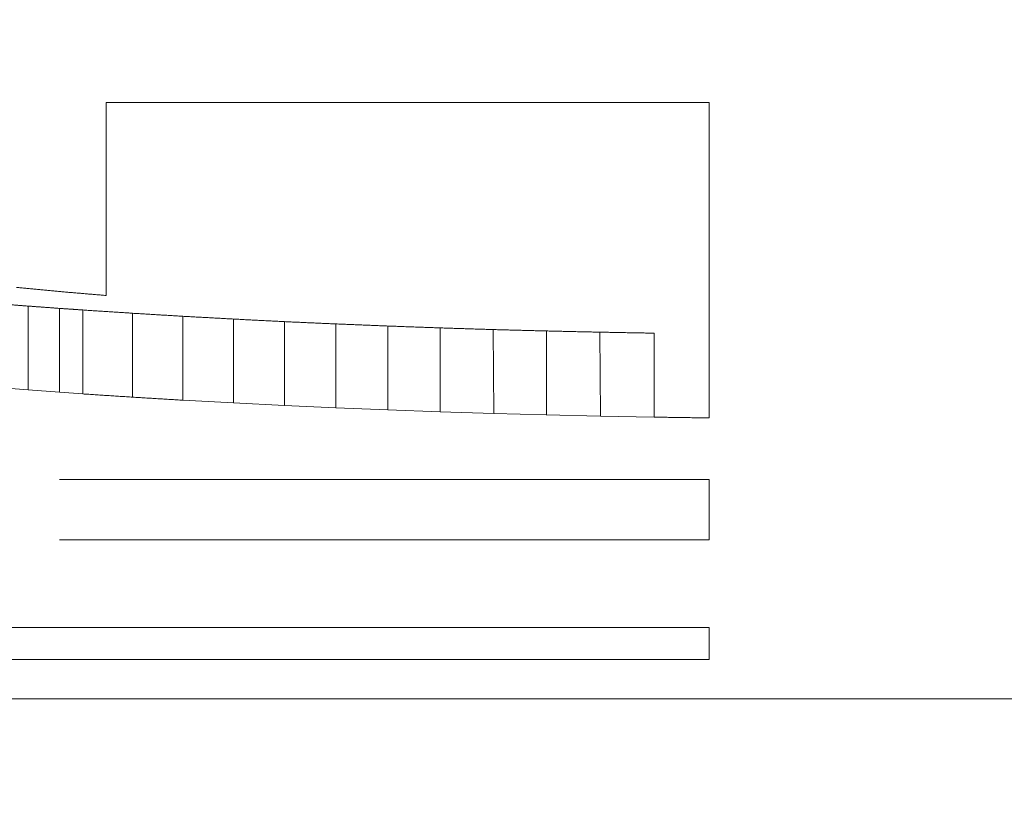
# Model space of a CAD drawing. Header units: millimetres. Extents: x 504 to 605, y 222 to 305.
# Tile 14 of 70: x 552.091 to 552.673, y 240.806 to 241.271. Entities that reach past the tile are written whole.
import ezdxf

# ---------------------------------------------------------------- set-up
doc = ezdxf.new("R2010")
doc.units = ezdxf.units.MM
doc.header["$LTSCALE"] = 0.03
doc.layers.get('0').update_dxf_attribs({"lineweight": 15})
doc.layers.add('1', color=7, linetype='Continuous', true_color=0xffffff)
doc.styles.get("Standard").update_dxf_attribs({"font": 'simsun.ttc', "width": 0.85})
doc.dimstyles.new('ISO-25', dxfattribs={"dimtxt": 2.5, "dimasz": 2, "dimexe": 1.3, "dimexo": 0.625, "dimtad": 1, "dimzin": 9, "dimdsep": 46, "dimtxsty": 'Standard', "dimblk": 'OPEN30', "dimcen": 2, "dimazin": 2, "dimtfac": 0.6, "dimtmove": 0, "dimatfit": 0, "dimldrblk": 'OPEN30', "dimfxl": 1, "dimtolj": 1, "dimarcsym": 0})

# ---------------------------------------------------------------- blocks, each defined once
blk = doc.blocks.new('_Open30')
at = {"color": 0, "linetype": 'ByBlock', "lineweight": -2}
for p, q in [((-1, 0.26795), (0, 0)), ((0, 0), (-1, -0.26795)), ((0, 0), (-1, 0))]:
    blk.add_line(p, q, dxfattribs=at)
blk = doc.blocks.new('*D11')
at = {"color": 0, "lineweight": -2}
for p, q in [((516.83707, 259.04636), (516.83707, 224.24017)), ((579.96275, 259.04599), (579.96275, 224.24017)), ((577.96275, 225.54017), (518.83707, 225.54017))]:
    blk.add_line(p, q, dxfattribs=at)
at = {"layer": 'Defpoints', "color": 0}
for p in [(516.83707, 259.67136), (579.96275, 259.67099), (516.83707, 225.54017)]:
    blk.add_point(p, dxfattribs=at)
at = {"color": 0, "lineweight": -2, "xscale": 2, "yscale": 2, "zscale": 2, "rotation": 180}
blk.add_blockref('_Open30', (516.83707, 225.54017), dxfattribs=at)
at = {"color": 0, "lineweight": -2, "xscale": 2, "yscale": 2, "zscale": 2}
blk.add_blockref('_Open30', (579.96275, 225.54017), dxfattribs=at)
at = {"color": 0, "insert": (549.54746, 227.7485), "char_height": 2.5, "width": 36.1611996, "attachment_point": 5}
blk.add_mtext('\\A1;63.13±0.2(W.D. MOD)', dxfattribs=at)
blk = doc.blocks.new('A$C4323a73e')
at = {"layer": '1', "color": 7, "linetype": 'Continuous', "lineweight": 18}
for p, q in [((35.30517, -18.44899), (35.30517, -18.56294)), ((35.66124, -18.44899), (35.30517, -18.44899)), ((35.66124, -18.63523), (35.66124, -18.44899)), ((35.53423, -18.63266), (35.53381, -18.5831)), ((35.59714, -18.6342), (35.59679, -18.58463)), ((35.62889, -18.63478), (35.62889, -18.58522)), ((35.23997, -18.61724), (35.2591, -18.61874)), ((35.25909, -18.61875), (35.27773, -18.62011)), ((35.27772, -18.62011), (35.29145, -18.62106)), ((35.3505, -18.62478), (35.3804, -18.62642)), ((35.38039, -18.62642), (35.41055, -18.62795)), ((35.41054, -18.62796), (35.44093, -18.62931)), ((35.44093, -18.62932), (35.47156, -18.63054)), ((35.47156, -18.63054), (35.50244, -18.63166)), ((35.50244, -18.63166), (35.53423, -18.63266)), ((35.53423, -18.63266), (35.56518, -18.63347)), ((35.56517, -18.63347), (35.59714, -18.6342)), ((35.59714, -18.6342), (35.62889, -18.63478)), ((35.66124, -18.67167), (35.27773, -18.67167)), ((35.66124, -18.70712), (35.66124, -18.67167)), ((35.27773, -18.70712), (35.66124, -18.70712)), ((35.66124, -18.7589), (33.65326, -18.7589)), ((35.66124, -18.77792), (35.66124, -18.7589)), ((34.21664, -18.77792), (35.66124, -18.77792)), ((30.06356, -18.80103), (39.26356, -18.80103))]:
    blk.add_line(p, q, dxfattribs=at)
for points, degree in [([(35.27846, -18.56071), (35.278, -18.56067), (35.27708, -18.56058), (35.2757, -18.56045), (35.27432, -18.56032), (35.27294, -18.56019), (35.27156, -18.56005), (35.27018, -18.55992), (35.2688, -18.55979), (35.26742, -18.55966), (35.26604, -18.55952), (35.26466, -18.55939), (35.26328, -18.55926), (35.2619, -18.55913), (35.26052, -18.559), (35.25914, -18.55886), (35.25776, -18.55873), (35.25638, -18.5586), (35.255, -18.55846), (35.25362, -18.55833), (35.2527, -18.55824), (35.25224, -18.5582)], 3), ([(35.30444, -18.5629), (35.30398, -18.56287), (35.30307, -18.56279), (35.3017, -18.56267), (35.30034, -18.56256), (35.29897, -18.56244), (35.2976, -18.56233), (35.29623, -18.56221), (35.29487, -18.5621), (35.2935, -18.56198), (35.29213, -18.56187), (35.29077, -18.56175), (35.2894, -18.56164), (35.28803, -18.56152), (35.28666, -18.56141), (35.2853, -18.56129), (35.28393, -18.56118), (35.28256, -18.56106), (35.2812, -18.56095), (35.27983, -18.56083), (35.27892, -18.56075), (35.27846, -18.56071)], 3), ([(35.30517, -18.56294), (35.30516, -18.56294), (35.30513, -18.56294), (35.30509, -18.56294), (35.30506, -18.56294), (35.30502, -18.56294), (35.30498, -18.56293), (35.30494, -18.56293), (35.3049, -18.56293), (35.30486, -18.56293), (35.30482, -18.56293), (35.30478, -18.56292), (35.30475, -18.56292), (35.30471, -18.56292), (35.30467, -18.56292), (35.30463, -18.56291), (35.30459, -18.56291), (35.30455, -18.56291), (35.30451, -18.56291), (35.30448, -18.56291), (35.30445, -18.56291), (35.30444, -18.5629)], 3), ([(35.2591, -18.56923), (35.25877, -18.5692), (35.2581, -18.56915), (35.25709, -18.56907), (35.25608, -18.56899), (35.25508, -18.56891), (35.25407, -18.56883), (35.25307, -18.56876), (35.25206, -18.56868), (35.25105, -18.5686), (35.25005, -18.56852), (35.24904, -18.56844), (35.24804, -18.56836), (35.24703, -18.56828), (35.24602, -18.5682), (35.24502, -18.56812), (35.24401, -18.56804), (35.24301, -18.56796), (35.242, -18.56789), (35.24099, -18.56781), (35.24032, -18.56775), (35.23999, -18.56773)], 3), ([(35.2591, -18.61874), (35.2591, -18.56923)], 1), ([(35.27773, -18.57059), (35.2774, -18.57057), (35.27675, -18.57052), (35.27577, -18.57045), (35.27479, -18.57038), (35.2738, -18.5703), (35.27282, -18.57023), (35.27184, -18.57016), (35.27086, -18.57009), (35.26988, -18.57002), (35.2689, -18.56995), (35.26792, -18.56987), (35.26694, -18.5698), (35.26596, -18.56973), (35.26498, -18.56966), (35.264, -18.56959), (35.26302, -18.56952), (35.26204, -18.56944), (35.26106, -18.56937), (35.26008, -18.5693), (35.25943, -18.56925), (35.2591, -18.56923)], 3), ([(35.27773, -18.62011), (35.27773, -18.57059)], 1), ([(35.29145, -18.57154), (35.29121, -18.57152), (35.29073, -18.57149), (35.29, -18.57144), (35.28928, -18.57139), (35.28856, -18.57134), (35.28784, -18.57129), (35.28712, -18.57124), (35.28639, -18.57119), (35.28567, -18.57114), (35.28495, -18.57109), (35.28423, -18.57104), (35.2835, -18.57099), (35.28278, -18.57094), (35.28206, -18.57089), (35.28134, -18.57084), (35.28061, -18.57079), (35.27989, -18.57074), (35.27917, -18.57069), (35.27845, -18.57064), (35.27797, -18.57061), (35.27773, -18.57059)], 3), ([(35.29145, -18.62106), (35.29145, -18.57154)], 1), ([(35.32086, -18.57346), (35.32034, -18.57343), (35.31931, -18.57336), (35.31776, -18.57326), (35.31621, -18.57316), (35.31466, -18.57306), (35.31312, -18.57296), (35.31157, -18.57286), (35.31002, -18.57276), (35.30847, -18.57265), (35.30693, -18.57255), (35.30538, -18.57245), (35.30383, -18.57235), (35.30228, -18.57225), (35.30074, -18.57215), (35.29919, -18.57205), (35.29764, -18.57195), (35.29609, -18.57184), (35.29454, -18.57174), (35.293, -18.57164), (35.29196, -18.57157), (35.29145, -18.57154)], 3), ([(35.32086, -18.62299), (35.32086, -18.57346)], 1), ([(35.35051, -18.57524), (35.34999, -18.57521), (35.34895, -18.57515), (35.34739, -18.57506), (35.34583, -18.57496), (35.34426, -18.57487), (35.3427, -18.57478), (35.34114, -18.57468), (35.33958, -18.57459), (35.33802, -18.5745), (35.33646, -18.5744), (35.3349, -18.57431), (35.33334, -18.57421), (35.33178, -18.57412), (35.33022, -18.57403), (35.32866, -18.57393), (35.3271, -18.57384), (35.32554, -18.57375), (35.32398, -18.57365), (35.32242, -18.57356), (35.32138, -18.5735), (35.32086, -18.57346)], 3), ([(35.35051, -18.62478), (35.35051, -18.57524)], 1), ([(35.3804, -18.57688), (35.37988, -18.57685), (35.37883, -18.5768), (35.37726, -18.57671), (35.37568, -18.57662), (35.37411, -18.57654), (35.37254, -18.57645), (35.37096, -18.57637), (35.36939, -18.57628), (35.36782, -18.57619), (35.36624, -18.57611), (35.36467, -18.57602), (35.3631, -18.57593), (35.36152, -18.57585), (35.35995, -18.57576), (35.35837, -18.57568), (35.3568, -18.57559), (35.35523, -18.5755), (35.35365, -18.57542), (35.35208, -18.57533), (35.35103, -18.57527), (35.35051, -18.57524)], 3), ([(35.3804, -18.62642), (35.3804, -18.57688)], 1), ([(35.41055, -18.57841), (35.41002, -18.57839), (35.40896, -18.57833), (35.40737, -18.57825), (35.40579, -18.57817), (35.4042, -18.57809), (35.40261, -18.57801), (35.40103, -18.57793), (35.39944, -18.57785), (35.39785, -18.57777), (35.39627, -18.57769), (35.39468, -18.57761), (35.3931, -18.57753), (35.39151, -18.57745), (35.38992, -18.57737), (35.38834, -18.57729), (35.38675, -18.57721), (35.38516, -18.57712), (35.38358, -18.57704), (35.38199, -18.57696), (35.38093, -18.57691), (35.3804, -18.57688)], 3), ([(35.41055, -18.62795), (35.41055, -18.57841)], 1), ([(35.44093, -18.57977), (35.4404, -18.57975), (35.43933, -18.5797), (35.43773, -18.57963), (35.43613, -18.57956), (35.43454, -18.57949), (35.43294, -18.57941), (35.43134, -18.57934), (35.42974, -18.57927), (35.42814, -18.5792), (35.42654, -18.57913), (35.42494, -18.57906), (35.42334, -18.57899), (35.42174, -18.57891), (35.42014, -18.57884), (35.41854, -18.57877), (35.41694, -18.5787), (35.41534, -18.57863), (35.41374, -18.57856), (35.41214, -18.57848), (35.41108, -18.57844), (35.41055, -18.57841)], 3), ([(35.44093, -18.62932), (35.44093, -18.57977)], 1), ([(35.47156, -18.58099), (35.47103, -18.58097), (35.46995, -18.58093), (35.46834, -18.58087), (35.46673, -18.5808), (35.46512, -18.58074), (35.4635, -18.58067), (35.46189, -18.58061), (35.46028, -18.58054), (35.45867, -18.58048), (35.45705, -18.58042), (35.45544, -18.58035), (35.45383, -18.58029), (35.45222, -18.58022), (35.45061, -18.58016), (35.44899, -18.58009), (35.44738, -18.58003), (35.44577, -18.57997), (35.44416, -18.5799), (35.44254, -18.57984), (35.44147, -18.57979), (35.44093, -18.57977)], 3), ([(35.47156, -18.63054), (35.47156, -18.58099)], 1), ([(35.50244, -18.58211), (35.5019, -18.58209), (35.50082, -18.58205), (35.49919, -18.58199), (35.49757, -18.58194), (35.49594, -18.58188), (35.49432, -18.58182), (35.49269, -18.58176), (35.49107, -18.5817), (35.48944, -18.58164), (35.48782, -18.58158), (35.48619, -18.58152), (35.48457, -18.58146), (35.48294, -18.58141), (35.48131, -18.58135), (35.47969, -18.58129), (35.47806, -18.58123), (35.47644, -18.58117), (35.47481, -18.58111), (35.47319, -18.58105), (35.47211, -18.58101), (35.47156, -18.58099)], 3), ([(35.50244, -18.63166), (35.50244, -18.58211)], 1), ([(35.53381, -18.5831), (35.53326, -18.58308), (35.53216, -18.58304), (35.53051, -18.58299), (35.52886, -18.58294), (35.5272, -18.58289), (35.52555, -18.58284), (35.5239, -18.58279), (35.52225, -18.58273), (35.5206, -18.58268), (35.51895, -18.58263), (35.5173, -18.58258), (35.51565, -18.58253), (35.514, -18.58248), (35.51235, -18.58242), (35.5107, -18.58237), (35.50904, -18.58232), (35.50739, -18.58227), (35.50574, -18.58222), (35.50409, -18.58216), (35.50299, -18.58213), (35.50244, -18.58211)], 3), ([(35.56518, -18.58391), (35.56462, -18.5839), (35.56352, -18.58387), (35.56187, -18.58383), (35.56022, -18.58379), (35.55857, -18.58374), (35.55692, -18.5837), (35.55527, -18.58366), (35.55362, -18.58361), (35.55197, -18.58357), (35.55032, -18.58353), (35.54867, -18.58348), (35.54702, -18.58344), (35.54536, -18.5834), (35.54371, -18.58335), (35.54206, -18.58331), (35.54041, -18.58327), (35.53876, -18.58323), (35.53711, -18.58318), (35.53546, -18.58314), (35.53436, -18.58311), (35.53381, -18.5831)], 3), ([(35.56518, -18.63347), (35.56518, -18.58391)], 1), ([(35.59679, -18.58463), (35.59623, -18.58462), (35.59512, -18.58459), (35.59346, -18.58456), (35.5918, -18.58452), (35.59013, -18.58448), (35.58847, -18.58444), (35.5868, -18.58441), (35.58514, -18.58437), (35.58348, -18.58433), (35.58181, -18.58429), (35.58015, -18.58425), (35.57849, -18.58422), (35.57682, -18.58418), (35.57516, -18.58414), (35.57349, -18.5841), (35.57183, -18.58407), (35.57017, -18.58403), (35.5685, -18.58399), (35.56684, -18.58395), (35.56573, -18.58393), (35.56518, -18.58391)], 3), ([(35.62889, -18.58522), (35.62833, -18.58521), (35.6272, -18.58519), (35.62551, -18.58516), (35.62382, -18.58513), (35.62213, -18.5851), (35.62044, -18.58506), (35.61875, -18.58503), (35.61706, -18.585), (35.61537, -18.58497), (35.61368, -18.58494), (35.61199, -18.58491), (35.6103, -18.58488), (35.60861, -18.58485), (35.60692, -18.58482), (35.60524, -18.58479), (35.60355, -18.58476), (35.60186, -18.58472), (35.60017, -18.58469), (35.59848, -18.58466), (35.59735, -18.58464), (35.59679, -18.58463)], 3), ([(35.62889, -18.63478), (35.62946, -18.63478), (35.63059, -18.6348), (35.63229, -18.63482), (35.634, -18.63485), (35.6357, -18.63487), (35.6374, -18.6349), (35.6391, -18.63492), (35.64081, -18.63494), (35.64251, -18.63497), (35.64421, -18.63499), (35.64591, -18.63502), (35.64762, -18.63504), (35.64932, -18.63506), (35.65102, -18.63509), (35.65272, -18.63511), (35.65443, -18.63514), (35.65613, -18.63516), (35.65783, -18.63518), (35.65953, -18.63521), (35.66067, -18.63522), (35.66124, -18.63523)], 3)]:
    blk.add_open_spline(points, degree=degree, dxfattribs=at)
for points, weights in [([(35.29143, -18.62106), (35.30614, -18.62203), (35.32086, -18.62299)], [0.500000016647, 0.499999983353, 0.500000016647]), ([(35.32084, -18.62299), (35.33567, -18.62389), (35.35051, -18.62478)], [0.500000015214, 0.499999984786, 0.500000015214])]:
    blk.add_rational_spline(points, weights, degree=2, dxfattribs=at)

msp = doc.modelspace()

# ---------------------------------------------------------------- block references
msp.add_blockref('A$C4323a73e', (516.83707, 259.6709))

# ---------------------------------------------------------------- dimensions: what is measured, and where the dimension line sits
at = {"color": 7}
dim = msp.add_linear_dim(base=(516.83707, 225.54017), p1=(579.96275, 259.67099), p2=(516.83707, 259.67136), angle=180, text='<>(W.D. MOD)', dimstyle='ISO-25', override={"dimgap": 0.625, "dimtol": 1, "dimlim": 0, "dimtp": 0.2, "dimtm": 0.2, "dimtfac": 1}, dxfattribs=at)
dim.commit()
dim.dimension.update_dxf_attribs({"geometry": '*D11', "text_midpoint": (549.54746, 225.54017), "dimtype": 160})

doc.saveas('drawing.dxf')
